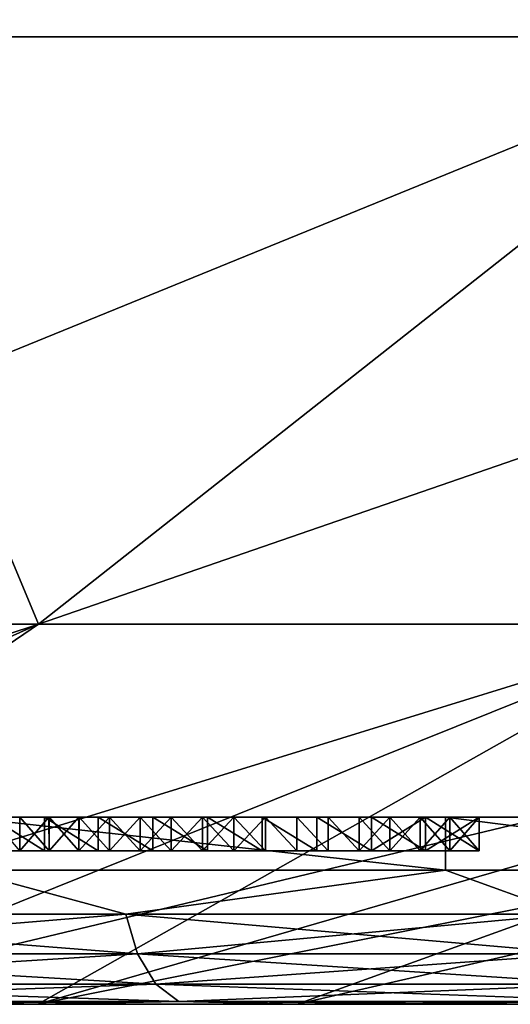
# Model space of a CAD drawing. Header units: metres. Extents: x -109 to 109, y -108 to 40.
# Tile 169 of 230: x 79.084 to 79.81, y -108.227 to -106.768. Entities that reach past the tile are written whole.
import ezdxf

# ---------------------------------------------------------------- set-up
doc = ezdxf.new("R2010")
doc.units = ezdxf.units.M
doc.layers.add('solid_K_24_42_17_000C74_XXXX', color=7, linetype='CONTINUOUS')

msp = doc.modelspace()

# ---------------------------------------------------------------- linework, layer by layer
at = {"layer": 'solid_K_24_42_17_000C74_XXXX'}
for points in [[(79.402718, -105.622948, -16.462139), (78.749039, -106.793419, -12.754913), (77.253075, -106.793419, -12.929766)], [(77.471954, -105.622948, -16.687813), (79.402718, -105.622948, -16.462139), (77.253075, -106.793419, -12.929766)], [(79.402718, -105.622948, 16.462139), (77.471954, -105.622948, 16.687813), (78.749039, -106.793419, 12.754913)], [(81.294228, -105.622948, -16.013844), (80.214584, -106.793419, -12.407572), (78.749039, -106.793419, -12.754913)], [(79.402718, -105.622948, -16.462139), (81.294228, -105.622948, -16.013844), (78.749039, -106.793419, -12.754913)], [(79.402718, -105.622948, 16.462139), (78.749039, -106.793419, 12.754913), (80.214584, -106.793419, 12.407572)], [(81.294228, -105.622948, 16.013844), (79.402718, -105.622948, 16.462139), (80.214584, -106.793419, 12.407572)], [(80.214584, -106.793419, -12.407572), (79.111847, -107.663673, -8.724172), (78.081367, -107.663673, -8.968398)], [(78.749039, -106.793419, -12.754913), (80.214584, -106.793419, -12.407572), (78.081367, -107.663673, -8.968398)], [(78.749039, -106.793419, 12.754913), (78.081367, -107.663673, 8.968398), (79.111847, -107.663673, 8.724172)], [(80.214584, -106.793419, 12.407572), (78.749039, -106.793419, 12.754913), (79.111847, -107.663673, 8.724172)], [(81.629898, -106.793419, -11.89244), (80.107002, -107.663673, -8.361965), (79.111847, -107.663673, -8.724172)], [(80.214584, -106.793419, -12.407572), (81.629898, -106.793419, -11.89244), (79.111847, -107.663673, -8.724172)], [(80.214584, -106.793419, 12.407572), (79.111847, -107.663673, 8.724172), (80.107002, -107.663673, 8.361965)], [(77.406631, -108.226677, -5.141561), (78.081367, -107.663673, -8.968398), (79.111847, -107.663673, -8.724172)], [(77.851303, -108.226677, -5.042977), (77.406631, -108.226677, -5.141561), (79.111847, -107.663673, -8.724172)], [(77.851234, -108.226677, 5.042994), (79.111847, -107.663673, 8.724172), (78.081367, -107.663673, 8.968398)], [(77.851234, -108.226677, 5.042994), (78.285622, -108.226677, 4.906036), (79.111847, -107.663673, 8.724172)], [(78.285683, -108.226677, -4.906013), (77.851303, -108.226677, -5.042977), (79.111847, -107.663673, -8.724172)], [(78.285622, -108.226677, 4.906036), (80.107002, -107.663673, 8.361965), (79.111847, -107.663673, 8.724172)], [(78.285622, -108.226677, 4.906036), (78.706413, -108.226677, 4.73174), (80.107002, -107.663673, 8.361965)], [(78.285683, -108.226677, -4.906013), (79.111847, -107.663673, -8.724172), (80.107002, -107.663673, -8.361965)], [(78.706474, -108.226677, -4.731712), (78.285683, -108.226677, -4.906013), (80.107002, -107.663673, -8.361965)], [(78.706413, -108.226677, 4.73174), (79.110413, -108.226677, 4.521433), (80.107002, -107.663673, 8.361965)], [(78.706474, -108.226677, -4.731712), (80.107002, -107.663673, -8.361965), (81.053375, -107.663673, -7.886677)], [(79.110474, -108.226677, -4.5214), (78.706474, -108.226677, -4.731712), (81.053375, -107.663673, -7.886677)], [(79.110413, -108.226677, 4.521433), (81.053375, -107.663673, 7.886677), (80.107002, -107.663673, 8.361965)], [(79.110413, -108.226677, 4.521433), (79.494553, -108.226677, 4.276714), (81.053375, -107.663673, 7.886677)], [(79.110474, -108.226677, -4.5214), (81.053375, -107.663673, -7.886677), (81.938171, -107.663673, -7.304736)], [(79.494606, -108.226677, -4.276675), (79.110474, -108.226677, -4.5214), (81.938171, -107.663673, -7.304736)], [(79.494553, -108.226677, 4.276714), (81.938171, -107.663673, 7.304736), (81.053375, -107.663673, 7.886677)], [(79.494553, -108.226677, 4.276714), (79.855896, -108.226677, 3.999445), (81.938171, -107.663673, 7.304736)], [(79.855949, -108.226677, -3.999401), (79.494606, -108.226677, -4.276675), (81.938171, -107.663673, -7.304736)], [(79.713951, -108.027771, -3.830213), (79.713928, -107.949371, -3.830226), (78.999969, -107.949371, -4.330141)], [(79.041229, -107.949371, -1.448233), (78.999969, -107.949371, -4.330141), (79.713928, -107.949371, -3.830226)], [(79.000015, -108.027771, -4.330121), (79.713951, -108.027771, -3.830213), (78.999969, -107.949371, -4.330141)], [(79.713913, -108.027771, 3.830243), (78.999969, -107.949371, 4.330141), (79.713928, -107.949371, 3.830226)], [(79.684448, -107.949371, 1.475217), (79.713928, -107.949371, 3.830226), (78.999969, -107.949371, 4.330141)], [(79.713913, -108.027771, 3.830243), (78.999977, -108.027771, 4.330142), (78.999969, -107.949371, 4.330141)], [(79.604378, -107.949371, 1.488038), (79.684448, -107.949371, 1.475217), (78.999969, -107.949371, 4.330141)], [(79.523666, -107.949371, 1.49625), (79.604378, -107.949371, 1.488038), (78.999969, -107.949371, 4.330141)], [(79.442688, -107.949371, 1.499829), (79.523666, -107.949371, 1.49625), (78.999969, -107.949371, 4.330141)], [(79.361534, -107.949371, 1.498757), (79.442688, -107.949371, 1.499829), (78.999969, -107.949371, 4.330141)], [(79.280632, -107.949371, 1.493052), (79.361534, -107.949371, 1.498757), (78.999969, -107.949371, 4.330141)], [(79.200134, -107.949371, 1.482715), (79.280632, -107.949371, 1.493052), (78.999969, -107.949371, 4.330141)], [(79.120323, -107.949371, 1.467777), (79.200134, -107.949371, 1.482715), (78.999969, -107.949371, 4.330141)], [(79.041214, -107.949371, 1.448228), (79.120323, -107.949371, 1.467777), (78.999969, -107.949371, 4.330141)], [(79.041191, -107.999374, 1.448223), (79.1203, -107.999374, 1.467772), (79.041214, -107.949371, 1.448228)], [(79.1203, -107.999374, -1.467772), (79.041191, -107.999374, -1.448223), (79.041229, -107.949371, -1.448233)], [(79.1203, -107.999374, 1.467772), (79.120323, -107.949371, 1.467777), (79.041214, -107.949371, 1.448228)], [(79.120331, -107.949371, -1.467779), (79.041229, -107.949371, -1.448233), (79.713928, -107.949371, -3.830226)], [(79.1203, -107.999374, -1.467772), (79.041229, -107.949371, -1.448233), (79.120331, -107.949371, -1.467779)], [(79.083809, -107.949371, 0.771079), (79.041405, -107.949371, 0.746371), (79.083649, -107.949371, -0.770997)], [(79.083786, -107.999374, 0.771065), (79.041405, -107.949371, 0.746371), (79.083809, -107.949371, 0.771079)], [(79.083809, -107.949371, 0.771079), (79.083649, -107.949371, -0.770997), (79.127075, -107.949371, -0.792619)], [(79.083786, -107.999374, -0.771065), (79.127075, -107.949371, -0.792619), (79.083649, -107.949371, -0.770997)], [(79.083786, -107.999374, -0.771065), (79.127235, -107.999374, -0.792692), (79.127075, -107.949371, -0.792619)], [(79.127235, -107.999374, 0.792692), (79.083786, -107.999374, 0.771065), (79.083809, -107.949371, 0.771079)], [(79.127235, -107.949371, 0.792694), (79.083809, -107.949371, 0.771079), (79.127075, -107.949371, -0.792619)], [(79.127235, -107.999374, 0.792692), (79.083809, -107.949371, 0.771079), (79.127235, -107.949371, 0.792694)], [(79.1203, -107.999374, 1.467772), (79.200119, -107.999374, 1.482711), (79.120323, -107.949371, 1.467777)], [(79.200119, -107.999374, -1.482711), (79.1203, -107.999374, -1.467772), (79.120331, -107.949371, -1.467779)], [(79.200119, -107.999374, 1.482711), (79.200134, -107.949371, 1.482715), (79.120323, -107.949371, 1.467777)], [(79.20015, -107.949371, -1.482716), (79.120331, -107.949371, -1.467779), (79.713928, -107.949371, -3.830226)], [(79.200119, -107.999374, -1.482711), (79.120331, -107.949371, -1.467779), (79.20015, -107.949371, -1.482716)], [(79.127235, -107.949371, 0.792694), (79.127075, -107.949371, -0.792619), (79.171425, -107.949371, -0.81115)], [(79.127235, -107.999374, -0.792692), (79.171425, -107.949371, -0.81115), (79.127075, -107.949371, -0.792619)], [(79.171562, -107.949371, 0.811203), (79.127235, -107.949371, 0.792694), (79.171425, -107.949371, -0.81115)], [(79.127235, -107.999374, -0.792692), (79.171547, -107.999374, -0.811199), (79.171425, -107.949371, -0.81115)], [(79.171547, -107.999374, 0.811199), (79.127235, -107.949371, 0.792694), (79.171562, -107.949371, 0.811203)], [(79.171547, -107.999374, 0.811199), (79.127235, -107.999374, 0.792692), (79.127235, -107.949371, 0.792694)], [(79.171562, -107.949371, 0.811203), (79.171425, -107.949371, -0.81115), (79.216492, -107.949371, -0.826561)], [(79.171547, -107.999374, -0.811199), (79.216492, -107.949371, -0.826561), (79.171425, -107.949371, -0.81115)], [(79.171547, -107.999374, -0.811199), (79.216568, -107.999374, -0.826585), (79.216492, -107.949371, -0.826561)], [(79.216568, -107.999374, 0.826585), (79.171547, -107.999374, 0.811199), (79.171562, -107.949371, 0.811203)], [(79.216591, -107.949371, 0.826592), (79.171562, -107.949371, 0.811203), (79.216492, -107.949371, -0.826561)], [(79.216568, -107.999374, 0.826585), (79.171562, -107.949371, 0.811203), (79.216591, -107.949371, 0.826592)], [(79.200119, -107.999374, 1.482711), (79.280617, -107.999374, 1.493051), (79.200134, -107.949371, 1.482715)], [(79.280617, -107.999374, -1.493051), (79.200119, -107.999374, -1.482711), (79.20015, -107.949371, -1.482716)], [(79.280617, -107.999374, 1.493051), (79.280632, -107.949371, 1.493052), (79.200134, -107.949371, 1.482715)], [(79.28064, -107.949371, -1.493053), (79.20015, -107.949371, -1.482716), (79.713928, -107.949371, -3.830226)], [(79.280617, -107.999374, -1.493051), (79.20015, -107.949371, -1.482716), (79.28064, -107.949371, -1.493053)], [(79.216591, -107.949371, 0.826592), (79.216492, -107.949371, -0.826561), (79.262032, -107.949371, -0.838818)], [(79.216568, -107.999374, -0.826585), (79.262032, -107.949371, -0.838818), (79.216492, -107.949371, -0.826561)], [(79.216568, -107.999374, -0.826585), (79.262108, -107.999374, -0.838833), (79.262032, -107.949371, -0.838818)], [(79.262108, -107.999374, 0.838833), (79.216568, -107.999374, 0.826585), (79.216591, -107.949371, 0.826592)], [(79.262123, -107.949371, 0.838838), (79.216591, -107.949371, 0.826592), (79.262032, -107.949371, -0.838818)], [(79.262108, -107.999374, 0.838833), (79.216591, -107.949371, 0.826592), (79.262123, -107.949371, 0.838838)], [(79.262123, -107.949371, 0.838838), (79.262032, -107.949371, -0.838818), (79.308014, -107.949371, -0.847947)], [(79.262108, -107.999374, -0.838833), (79.308014, -107.949371, -0.847947), (79.262032, -107.949371, -0.838818)], [(79.262108, -107.999374, -0.838833), (79.308083, -107.999374, -0.847958), (79.308014, -107.949371, -0.847947)], [(79.308083, -107.999374, 0.847958), (79.262108, -107.999374, 0.838833), (79.262123, -107.949371, 0.838838)], [(79.308098, -107.949371, 0.84796), (79.262123, -107.949371, 0.838838), (79.308014, -107.949371, -0.847947)], [(79.308083, -107.999374, 0.847958), (79.262123, -107.949371, 0.838838), (79.308098, -107.949371, 0.84796)], [(79.280617, -107.999374, 1.493051), (79.361519, -107.999374, 1.498756), (79.280632, -107.949371, 1.493052)], [(79.361519, -107.999374, -1.498756), (79.280617, -107.999374, -1.493051), (79.28064, -107.949371, -1.493053)], [(79.361519, -107.999374, 1.498756), (79.361534, -107.949371, 1.498757), (79.280632, -107.949371, 1.493052)], [(79.361542, -107.949371, -1.498757), (79.28064, -107.949371, -1.493053), (79.713928, -107.949371, -3.830226)], [(79.361519, -107.999374, -1.498756), (79.28064, -107.949371, -1.493053), (79.361542, -107.949371, -1.498757)], [(79.308098, -107.949371, 0.84796), (79.308014, -107.949371, -0.847947), (79.354378, -107.949371, -0.853964)], [(79.308083, -107.999374, -0.847958), (79.354378, -107.949371, -0.853964), (79.308014, -107.949371, -0.847947)], [(79.308083, -107.999374, -0.847958), (79.354424, -107.999374, -0.853969), (79.354378, -107.949371, -0.853964)], [(79.354424, -107.999374, 0.853969), (79.308083, -107.999374, 0.847958), (79.308098, -107.949371, 0.84796)], [(79.354439, -107.949371, 0.85397), (79.308098, -107.949371, 0.84796), (79.354378, -107.949371, -0.853964)], [(79.354424, -107.999374, 0.853969), (79.308098, -107.949371, 0.84796), (79.354439, -107.949371, 0.85397)], [(79.354439, -107.949371, 0.85397), (79.354378, -107.949371, -0.853964), (79.400925, -107.949371, -0.856861)], [(79.354424, -107.999374, -0.853969), (79.400925, -107.949371, -0.856861), (79.354378, -107.949371, -0.853964)], [(79.354424, -107.999374, -0.853969), (79.40094, -107.999374, -0.856861), (79.400925, -107.949371, -0.856861)], [(79.40094, -107.999374, 0.856861), (79.354424, -107.999374, 0.853969), (79.354439, -107.949371, 0.85397)], [(79.400955, -107.949371, 0.856862), (79.354439, -107.949371, 0.85397), (79.400925, -107.949371, -0.856861)], [(79.40094, -107.999374, 0.856861), (79.354439, -107.949371, 0.85397), (79.400955, -107.949371, 0.856862)], [(79.361519, -107.999374, 1.498756), (79.442665, -107.999374, 1.499829), (79.361534, -107.949371, 1.498757)], [(79.442665, -107.999374, -1.499829), (79.361519, -107.999374, -1.498756), (79.361542, -107.949371, -1.498757)], [(79.442665, -107.999374, 1.499829), (79.442688, -107.949371, 1.499829), (79.361534, -107.949371, 1.498757)], [(79.442688, -107.949371, -1.499829), (79.361542, -107.949371, -1.498757), (79.713928, -107.949371, -3.830226)], [(79.442665, -107.999374, -1.499829), (79.361542, -107.949371, -1.498757), (79.442688, -107.949371, -1.499829)], [(79.400955, -107.949371, 0.856862), (79.400925, -107.949371, -0.856861), (79.447433, -107.949371, -0.856633)], [(79.40094, -107.999374, -0.856861), (79.447433, -107.949371, -0.856633), (79.400925, -107.949371, -0.856861)], [(79.40094, -107.999374, -0.856861), (79.447433, -107.999374, -0.856632), (79.447433, -107.949371, -0.856633)], [(79.447433, -107.999374, 0.856632), (79.40094, -107.999374, 0.856861), (79.400955, -107.949371, 0.856862)], [(79.447449, -107.949371, 0.856632), (79.400955, -107.949371, 0.856862), (79.447433, -107.949371, -0.856633)], [(79.447433, -107.999374, 0.856632), (79.400955, -107.949371, 0.856862), (79.447449, -107.949371, 0.856632)], [(79.442665, -107.999374, 1.499829), (79.523651, -107.999374, 1.496251), (79.442688, -107.949371, 1.499829)], [(79.523651, -107.999374, -1.496251), (79.442665, -107.999374, -1.499829), (79.442688, -107.949371, -1.499829)], [(79.523666, -107.949371, -1.49625), (79.442688, -107.949371, -1.499829), (79.713928, -107.949371, -3.830226)], [(79.523651, -107.999374, 1.496251), (79.523666, -107.949371, 1.49625), (79.442688, -107.949371, 1.499829)], [(79.523651, -107.999374, -1.496251), (79.442688, -107.949371, -1.499829), (79.523666, -107.949371, -1.49625)], [(79.447449, -107.949371, 0.856632), (79.447433, -107.949371, -0.856633), (79.493866, -107.949371, -0.853281)], [(79.493866, -107.999374, -0.853281), (79.493866, -107.949371, -0.853281), (79.447433, -107.949371, -0.856633)], [(79.447433, -107.999374, -0.856632), (79.493866, -107.999374, -0.853281), (79.447433, -107.949371, -0.856633)], [(79.493866, -107.999374, 0.853281), (79.447433, -107.999374, 0.856632), (79.447449, -107.949371, 0.856632)], [(79.493874, -107.949371, 0.85328), (79.447449, -107.949371, 0.856632), (79.493866, -107.949371, -0.853281)], [(79.493866, -107.999374, 0.853281), (79.447449, -107.949371, 0.856632), (79.493874, -107.949371, 0.85328)], [(79.493874, -107.949371, 0.85328), (79.493866, -107.949371, -0.853281), (79.540176, -107.949371, -0.8468)], [(79.540161, -107.999374, -0.846802), (79.540176, -107.949371, -0.8468), (79.493866, -107.949371, -0.853281)], [(79.493866, -107.999374, -0.853281), (79.540161, -107.999374, -0.846802), (79.493866, -107.949371, -0.853281)], [(79.540161, -107.999374, 0.846802), (79.493866, -107.999374, 0.853281), (79.493874, -107.949371, 0.85328)], [(79.540169, -107.949371, 0.846801), (79.493874, -107.949371, 0.85328), (79.540176, -107.949371, -0.8468)], [(79.540161, -107.999374, 0.846802), (79.493874, -107.949371, 0.85328), (79.540169, -107.949371, 0.846801)], [(79.523651, -107.999374, 1.496251), (79.604362, -107.999374, 1.488039), (79.523666, -107.949371, 1.49625)], [(79.604362, -107.999374, -1.488039), (79.523651, -107.999374, -1.496251), (79.523666, -107.949371, -1.49625)], [(79.604378, -107.949371, -1.488038), (79.523666, -107.949371, -1.49625), (79.713928, -107.949371, -3.830226)], [(79.604362, -107.999374, 1.488039), (79.604378, -107.949371, 1.488038), (79.523666, -107.949371, 1.49625)], [(79.604362, -107.999374, -1.488039), (79.523666, -107.949371, -1.49625), (79.604378, -107.949371, -1.488038)], [(79.540161, -107.999374, -0.846802), (79.586143, -107.999374, -0.837203), (79.540176, -107.949371, -0.8468)], [(79.586143, -107.999374, 0.837203), (79.540161, -107.999374, 0.846802), (79.540169, -107.949371, 0.846801)], [(79.540169, -107.949371, 0.846801), (79.540176, -107.949371, -0.8468), (79.586159, -107.949371, -0.837199)], [(79.586143, -107.949371, 0.837202), (79.540169, -107.949371, 0.846801), (79.586159, -107.949371, -0.837199)], [(79.586143, -107.999374, 0.837203), (79.540169, -107.949371, 0.846801), (79.586143, -107.949371, 0.837202)], [(79.586143, -107.999374, -0.837203), (79.586159, -107.949371, -0.837199), (79.540176, -107.949371, -0.8468)], [(79.631615, -107.949371, 0.824492), (79.586143, -107.949371, 0.837202), (79.586159, -107.949371, -0.837199)], [(79.586143, -107.999374, -0.837203), (79.631615, -107.999374, -0.824493), (79.586159, -107.949371, -0.837199)], [(79.586143, -107.999374, 0.837203), (79.586143, -107.949371, 0.837202), (79.631615, -107.949371, 0.824492)], [(79.631615, -107.999374, 0.824493), (79.586143, -107.999374, 0.837203), (79.631615, -107.949371, 0.824492)], [(79.631615, -107.949371, 0.824492), (79.586159, -107.949371, -0.837199), (79.631622, -107.949371, -0.824489)], [(79.631615, -107.999374, -0.824493), (79.631622, -107.949371, -0.824489), (79.586159, -107.949371, -0.837199)], [(79.604362, -107.999374, 1.488039), (79.684448, -107.999374, 1.475217), (79.604378, -107.949371, 1.488038)], [(79.604362, -107.999374, -1.488039), (79.604378, -107.949371, -1.488038), (79.684448, -107.949371, -1.475217)], [(79.684448, -107.999374, -1.475217), (79.604362, -107.999374, -1.488039), (79.684448, -107.949371, -1.475217)], [(79.684448, -107.949371, -1.475217), (79.604378, -107.949371, -1.488038), (79.713928, -107.949371, -3.830226)], [(79.684448, -107.999374, 1.475217), (79.684448, -107.949371, 1.475217), (79.604378, -107.949371, 1.488038)], [(79.631615, -107.949371, 0.824492), (79.631622, -107.949371, -0.824489), (79.676491, -107.949371, -0.808656)], [(79.676483, -107.949371, 0.808659), (79.631615, -107.949371, 0.824492), (79.676491, -107.949371, -0.808656)], [(79.631615, -107.999374, -0.824493), (79.676483, -107.999374, -0.80866), (79.631622, -107.949371, -0.824489)], [(79.631615, -107.999374, 0.824493), (79.631615, -107.949371, 0.824492), (79.676483, -107.949371, 0.808659)], [(79.676483, -107.999374, 0.80866), (79.631615, -107.999374, 0.824493), (79.676483, -107.949371, 0.808659)], [(79.676483, -107.999374, -0.80866), (79.676491, -107.949371, -0.808656), (79.631622, -107.949371, -0.824489)], [(79.676483, -107.949371, 0.808659), (79.676491, -107.949371, -0.808656), (79.720604, -107.949371, -0.789691)], [(79.720596, -107.949371, 0.789693), (79.676483, -107.949371, 0.808659), (79.720604, -107.949371, -0.789691)], [(79.676483, -107.999374, -0.80866), (79.720596, -107.999374, -0.789694), (79.676491, -107.949371, -0.808656)], [(79.676483, -107.999374, 0.80866), (79.676483, -107.949371, 0.808659), (79.720596, -107.949371, 0.789693)], [(79.720596, -107.999374, 0.789694), (79.676483, -107.999374, 0.80866), (79.720596, -107.949371, 0.789693)], [(79.720596, -107.999374, -0.789694), (79.720604, -107.949371, -0.789691), (79.676491, -107.949371, -0.808656)], [(79.764, -107.949371, -1.457779), (79.684448, -107.949371, -1.475217), (79.713928, -107.949371, -3.830226)], [(79.684448, -107.949371, 1.475217), (79.764, -107.949371, 1.457779), (79.713928, -107.949371, 3.830226)], [(79.764, -107.999374, 1.457779), (79.764, -107.949371, 1.457779), (79.684448, -107.949371, 1.475217)], [(79.684448, -107.999374, 1.475217), (79.764, -107.999374, 1.457779), (79.684448, -107.949371, 1.475217)], [(79.684448, -107.999374, -1.475217), (79.684448, -107.949371, -1.475217), (79.764, -107.949371, -1.457779)], [(79.764, -107.999374, -1.457779), (79.684448, -107.999374, -1.475217), (79.764, -107.949371, -1.457779)], [(80.3302, -108.027771, 3.213963), (79.713913, -108.027771, 3.830243), (79.713928, -107.949371, 3.830226)], [(80.330231, -108.027771, -3.213931), (80.330223, -107.949371, -3.213925), (79.713928, -107.949371, -3.830226)], [(79.764, -107.949371, -1.457779), (79.713928, -107.949371, -3.830226), (80.330223, -107.949371, -3.213925)], [(79.713951, -108.027771, -3.830213), (80.330231, -108.027771, -3.213931), (79.713928, -107.949371, -3.830226)], [(79.713928, -107.949371, 3.830226), (80.330223, -107.949371, -3.213925), (80.330223, -107.949371, 3.213925)], [(79.764, -107.949371, 1.457779), (80.330223, -107.949371, -3.213925), (79.713928, -107.949371, 3.830226)], [(80.3302, -108.027771, 3.213963), (79.713928, -107.949371, 3.830226), (80.330223, -107.949371, 3.213925)], [(79.720596, -107.949371, 0.789693), (79.764, -107.949371, -0.767598), (79.764, -107.949371, 0.767598)], [(79.720596, -107.999374, 0.789694), (79.720596, -107.949371, 0.789693), (79.764, -107.949371, 0.767598)], [(79.720596, -107.999374, 0.789694), (79.764, -107.949371, 0.767598), (79.764, -107.999374, 0.767598)], [(79.720596, -107.949371, 0.789693), (79.720604, -107.949371, -0.789691), (79.764, -107.949371, -0.767598)], [(79.720596, -107.999374, -0.789694), (79.764, -107.999374, -0.767598), (79.720604, -107.949371, -0.789691)], [(79.764, -107.999374, -0.767598), (79.764, -107.949371, -0.767598), (79.720604, -107.949371, -0.789691)], [(79.764, -107.949371, 1.457779), (79.764, -107.949371, 0.767598), (80.330223, -107.949371, -3.213925)], [(79.764, -107.949371, -0.767598), (80.330223, -107.949371, -3.213925), (79.764, -107.949371, 0.767598)], [(79.764, -107.949371, -0.767598), (79.764, -107.949371, -1.457779), (80.330223, -107.949371, -3.213925)], [(79.764, -107.999374, 0.767598), (79.764, -107.949371, 0.767598), (79.764, -107.949371, 1.457779)], [(79.764, -107.999374, 1.457779), (79.764, -107.999374, 0.767598), (79.764, -107.949371, 1.457779)], [(79.764, -107.999374, -1.457779), (79.764, -107.949371, -1.457779), (79.764, -107.949371, -0.767598)], [(79.764, -107.999374, -0.767598), (79.764, -107.999374, -1.457779), (79.764, -107.949371, -0.767598)], [(79.171547, -107.999374, 0.811199), (78.197464, -107.999374, 0.815057), (78.154236, -107.999374, 0.741816)], [(79.127235, -107.999374, 0.792692), (78.154236, -107.999374, 0.741816), (79.083786, -107.999374, 0.771065)], [(79.171547, -107.999374, 0.811199), (78.154236, -107.999374, 0.741816), (79.127235, -107.999374, 0.792692)], [(79.40094, -107.999374, 0.856861), (78.24453, -107.999374, 0.885446), (78.197464, -107.999374, 0.815057)], [(79.216568, -107.999374, 0.826585), (78.197464, -107.999374, 0.815057), (79.171547, -107.999374, 0.811199)], [(79.262108, -107.999374, 0.838833), (78.197464, -107.999374, 0.815057), (79.216568, -107.999374, 0.826585)], [(79.308083, -107.999374, 0.847958), (78.197464, -107.999374, 0.815057), (79.262108, -107.999374, 0.838833)], [(79.354424, -107.999374, 0.853969), (78.197464, -107.999374, 0.815057), (79.308083, -107.999374, 0.847958)], [(79.40094, -107.999374, 0.856861), (78.197464, -107.999374, 0.815057), (79.354424, -107.999374, 0.853969)], [(79.216568, -107.999374, -0.826585), (78.197464, -107.999374, -0.815057), (78.24453, -107.999374, -0.885446)], [(79.171547, -107.999374, -0.811199), (78.197464, -107.999374, -0.815057), (79.216568, -107.999374, -0.826585)], [(79.127235, -107.999374, -0.792692), (78.197464, -107.999374, -0.815057), (79.171547, -107.999374, -0.811199)], [(79.083786, -107.999374, -0.771065), (78.197464, -107.999374, -0.815057), (79.127235, -107.999374, -0.792692)], [(78.24453, -107.999374, 0.885446), (79.764, -107.999374, 1.457779), (78.295418, -107.999374, 0.952938)], [(79.40094, -107.999374, 0.856861), (79.764, -107.999374, 1.457779), (78.24453, -107.999374, 0.885446)], [(79.447433, -107.999374, -0.856632), (78.24453, -107.999374, -0.885446), (78.295418, -107.999374, -0.952938)], [(79.40094, -107.999374, -0.856861), (78.24453, -107.999374, -0.885446), (79.447433, -107.999374, -0.856632)], [(79.354424, -107.999374, -0.853969), (78.24453, -107.999374, -0.885446), (79.40094, -107.999374, -0.856861)], [(79.308083, -107.999374, -0.847958), (78.24453, -107.999374, -0.885446), (79.354424, -107.999374, -0.853969)], [(79.262108, -107.999374, -0.838833), (78.24453, -107.999374, -0.885446), (79.308083, -107.999374, -0.847958)], [(79.216568, -107.999374, -0.826585), (78.24453, -107.999374, -0.885446), (79.262108, -107.999374, -0.838833)], [(78.295418, -107.999374, 0.952938), (79.764, -107.999374, 1.457779), (78.349724, -107.999374, 1.017118)], [(79.493866, -107.999374, -0.853281), (78.295418, -107.999374, -0.952938), (78.349724, -107.999374, -1.017118)], [(79.447433, -107.999374, -0.856632), (78.295418, -107.999374, -0.952938), (79.493866, -107.999374, -0.853281)], [(78.349724, -107.999374, 1.017118), (79.764, -107.999374, 1.457779), (78.407433, -107.999374, 1.077944)], [(79.540161, -107.999374, -0.846802), (78.349724, -107.999374, -1.017118), (78.407433, -107.999374, -1.077944)], [(79.493866, -107.999374, -0.853281), (78.349724, -107.999374, -1.017118), (79.540161, -107.999374, -0.846802)], [(78.407433, -107.999374, 1.077944), (79.764, -107.999374, 1.457779), (78.468216, -107.999374, 1.135158)], [(79.540161, -107.999374, -0.846802), (78.407433, -107.999374, -1.077944), (78.468216, -107.999374, -1.135158)], [(78.468216, -107.999374, 1.135158), (79.764, -107.999374, 1.457779), (78.532051, -107.999374, 1.188745)], [(79.586143, -107.999374, -0.837203), (78.468216, -107.999374, -1.135158), (78.532051, -107.999374, -1.188745)], [(79.540161, -107.999374, -0.846802), (78.468216, -107.999374, -1.135158), (79.586143, -107.999374, -0.837203)], [(78.532051, -107.999374, 1.188745), (79.764, -107.999374, 1.457779), (78.598442, -107.999374, 1.238352)], [(79.631615, -107.999374, -0.824493), (78.532051, -107.999374, -1.188745), (78.598442, -107.999374, -1.238352)], [(79.586143, -107.999374, -0.837203), (78.532051, -107.999374, -1.188745), (79.631615, -107.999374, -0.824493)], [(78.598442, -107.999374, 1.238352), (79.764, -107.999374, 1.457779), (78.667358, -107.999374, 1.283969)], [(79.676483, -107.999374, -0.80866), (78.598442, -107.999374, -1.238352), (78.667358, -107.999374, -1.283969)], [(79.631615, -107.999374, -0.824493), (78.598442, -107.999374, -1.238352), (79.676483, -107.999374, -0.80866)], [(78.667358, -107.999374, 1.283969), (79.764, -107.999374, 1.457779), (78.738503, -107.999374, 1.325441)], [(79.720596, -107.999374, -0.789694), (78.667358, -107.999374, -1.283969), (78.738503, -107.999374, -1.325441)], [(79.676483, -107.999374, -0.80866), (78.667358, -107.999374, -1.283969), (79.720596, -107.999374, -0.789694)], [(78.738503, -107.999374, 1.325441), (79.764, -107.999374, 1.457779), (78.811813, -107.999374, 1.362752)], [(79.764, -107.999374, -0.767598), (78.738503, -107.999374, -1.325441), (78.811813, -107.999374, -1.362752)], [(79.720596, -107.999374, -0.789694), (78.738503, -107.999374, -1.325441), (79.764, -107.999374, -0.767598)], [(78.811813, -107.999374, 1.362752), (79.764, -107.999374, 1.457779), (78.886757, -107.999374, 1.395664)], [(79.764, -107.999374, -0.767598), (78.811813, -107.999374, -1.362752), (78.886757, -107.999374, -1.395664)], [(78.886757, -107.999374, 1.395664), (79.764, -107.999374, 1.457779), (78.963318, -107.999374, 1.424182)], [(79.764, -107.999374, -0.767598), (78.886757, -107.999374, -1.395664), (78.963318, -107.999374, -1.424182)], [(78.963318, -107.999374, 1.424182), (79.764, -107.999374, 1.457779), (79.041191, -107.999374, 1.448223)], [(79.764, -107.999374, -0.767598), (78.963318, -107.999374, -1.424182), (79.041191, -107.999374, -1.448223)], [(79.041191, -107.999374, 1.448223), (79.764, -107.999374, 1.457779), (79.1203, -107.999374, 1.467772)], [(79.764, -107.999374, -1.457779), (79.041191, -107.999374, -1.448223), (79.1203, -107.999374, -1.467772)], [(79.764, -107.999374, -0.767598), (79.041191, -107.999374, -1.448223), (79.764, -107.999374, -1.457779)], [(79.1203, -107.999374, 1.467772), (79.764, -107.999374, 1.457779), (79.684448, -107.999374, 1.475217)], [(79.1203, -107.999374, 1.467772), (79.684448, -107.999374, 1.475217), (79.200119, -107.999374, 1.482711)], [(79.684448, -107.999374, -1.475217), (79.1203, -107.999374, -1.467772), (79.200119, -107.999374, -1.482711)], [(79.764, -107.999374, -1.457779), (79.1203, -107.999374, -1.467772), (79.684448, -107.999374, -1.475217)], [(79.200119, -107.999374, 1.482711), (79.684448, -107.999374, 1.475217), (79.604362, -107.999374, 1.488039)], [(79.200119, -107.999374, 1.482711), (79.604362, -107.999374, 1.488039), (79.280617, -107.999374, 1.493051)], [(79.604362, -107.999374, -1.488039), (79.200119, -107.999374, -1.482711), (79.280617, -107.999374, -1.493051)], [(79.684448, -107.999374, -1.475217), (79.200119, -107.999374, -1.482711), (79.604362, -107.999374, -1.488039)], [(79.280617, -107.999374, 1.493051), (79.604362, -107.999374, 1.488039), (79.523651, -107.999374, 1.496251)], [(79.280617, -107.999374, 1.493051), (79.523651, -107.999374, 1.496251), (79.361519, -107.999374, 1.498756)], [(79.523651, -107.999374, -1.496251), (79.280617, -107.999374, -1.493051), (79.361519, -107.999374, -1.498756)], [(79.604362, -107.999374, -1.488039), (79.280617, -107.999374, -1.493051), (79.523651, -107.999374, -1.496251)], [(79.361519, -107.999374, 1.498756), (79.523651, -107.999374, 1.496251), (79.442665, -107.999374, 1.499829)], [(79.523651, -107.999374, -1.496251), (79.361519, -107.999374, -1.498756), (79.442665, -107.999374, -1.499829)], [(79.447433, -107.999374, 0.856632), (79.764, -107.999374, 1.457779), (79.40094, -107.999374, 0.856861)], [(79.493866, -107.999374, 0.853281), (79.764, -107.999374, 1.457779), (79.447433, -107.999374, 0.856632)], [(79.540161, -107.999374, 0.846802), (79.764, -107.999374, 1.457779), (79.493866, -107.999374, 0.853281)], [(79.586143, -107.999374, 0.837203), (79.764, -107.999374, 1.457779), (79.540161, -107.999374, 0.846802)], [(79.631615, -107.999374, 0.824493), (79.764, -107.999374, 1.457779), (79.586143, -107.999374, 0.837203)], [(79.676483, -107.999374, 0.80866), (79.764, -107.999374, 1.457779), (79.631615, -107.999374, 0.824493)], [(79.720596, -107.999374, 0.789694), (79.764, -107.999374, 1.457779), (79.676483, -107.999374, 0.80866)], [(79.720596, -107.999374, 0.789694), (79.764, -107.999374, 0.767598), (79.764, -107.999374, 1.457779)], [(79.240791, -108.093346, -4.195089), (79.000015, -108.027771, -4.330121), (78.512917, -108.093346, -4.588993)], [(78.512917, -108.093346, 4.588993), (78.999977, -108.027771, 4.330142), (79.240791, -108.093346, 4.195089)], [(79.240791, -108.093346, 4.195089), (78.999977, -108.027771, 4.330142), (79.713913, -108.027771, 3.830243)], [(79.240791, -108.093346, -4.195089), (79.713951, -108.027771, -3.830213), (79.000015, -108.027771, -4.330121)], [(79.893898, -108.093346, -3.686755), (79.713951, -108.027771, -3.830213), (79.240791, -108.093346, -4.195089)], [(79.240791, -108.093346, 4.195089), (79.713913, -108.027771, 3.830243), (79.893898, -108.093346, 3.686755)], [(79.893898, -108.093346, 3.686755), (79.713913, -108.027771, 3.830243), (80.3302, -108.027771, 3.213963)], [(79.893898, -108.093346, -3.686755), (80.330231, -108.027771, -3.213931), (79.713951, -108.027771, -3.830213)], [(78.512917, -108.093346, 4.588993), (79.240791, -108.093346, 4.195089), (78.525818, -108.151886, 4.618403)], [(78.512917, -108.093346, -4.588993), (78.525818, -108.151886, -4.618403), (79.258354, -108.151886, -4.221975)], [(79.240791, -108.093346, -4.195089), (78.512917, -108.093346, -4.588993), (79.258354, -108.151886, -4.221975)], [(79.240791, -108.093346, 4.195089), (79.258354, -108.151886, 4.221975), (78.525818, -108.151886, 4.618403)], [(79.240791, -108.093346, 4.195089), (79.893898, -108.093346, 3.686755), (79.258354, -108.151886, 4.221975)], [(79.240791, -108.093346, -4.195089), (79.258354, -108.151886, -4.221975), (79.915649, -108.151886, -3.710383)], [(79.893898, -108.093346, -3.686755), (79.240791, -108.093346, -4.195089), (79.915649, -108.151886, -3.710383)], [(79.893898, -108.093346, 3.686755), (79.915649, -108.151886, 3.710383), (79.258354, -108.151886, 4.221975)], [(78.525818, -108.151886, 4.618403), (79.258354, -108.151886, 4.221975), (78.545738, -108.196594, 4.66382)], [(78.525818, -108.151886, -4.618403), (78.545738, -108.196594, -4.66382), (79.285477, -108.196594, -4.263494)], [(79.258354, -108.151886, -4.221975), (78.525818, -108.151886, -4.618403), (79.285477, -108.196594, -4.263494)], [(79.258354, -108.151886, 4.221975), (79.285477, -108.196594, 4.263494), (78.545738, -108.196594, 4.66382)], [(79.258354, -108.151886, 4.221975), (79.915649, -108.151886, 3.710383), (79.285477, -108.196594, 4.263494)], [(79.258354, -108.151886, -4.221975), (79.285477, -108.196594, -4.263494), (79.949234, -108.196594, -3.74687)], [(79.915649, -108.151886, -3.710383), (79.258354, -108.151886, -4.221975), (79.949234, -108.196594, -3.74687)], [(79.915649, -108.151886, 3.710383), (79.949234, -108.196594, 3.74687), (79.285477, -108.196594, 4.263494)], [(78.545738, -108.196594, 4.66382), (79.285477, -108.196594, 4.263494), (78.570465, -108.222481, 4.720182)], [(78.545738, -108.196594, -4.66382), (78.570465, -108.222481, -4.720182), (79.319145, -108.222481, -4.315018)], [(79.285477, -108.196594, -4.263494), (78.545738, -108.196594, -4.66382), (79.319145, -108.222481, -4.315018)], [(79.285477, -108.196594, 4.263494), (79.319145, -108.222481, 4.315018), (78.570465, -108.222481, 4.720182)], [(79.285477, -108.196594, 4.263494), (79.949234, -108.196594, 3.74687), (79.319145, -108.222481, 4.315018)], [(79.285477, -108.196594, -4.263494), (79.319145, -108.222481, -4.315018), (79.990921, -108.222481, -3.792151)], [(79.949234, -108.196594, -3.74687), (79.285477, -108.196594, -4.263494), (79.990921, -108.222481, -3.792151)], [(79.949234, -108.196594, 3.74687), (79.990921, -108.222481, 3.792151), (79.319145, -108.222481, 4.315018)], [(78.570465, -108.222481, -4.720182), (78.706474, -108.226677, -4.731712), (79.110474, -108.226677, -4.5214)], [(79.319145, -108.222481, -4.315018), (78.570465, -108.222481, -4.720182), (79.110474, -108.226677, -4.5214)], [(78.570465, -108.222481, 4.720182), (79.319145, -108.222481, 4.315018), (78.706413, -108.226677, 4.73174)], [(79.319145, -108.222481, 4.315018), (79.110413, -108.226677, 4.521433), (78.706413, -108.226677, 4.73174)], [(79.319145, -108.222481, 4.315018), (79.494553, -108.226677, 4.276714), (79.110413, -108.226677, 4.521433)], [(79.319145, -108.222481, -4.315018), (79.110474, -108.226677, -4.5214), (79.494606, -108.226677, -4.276675)], [(79.319145, -108.222481, -4.315018), (79.494606, -108.226677, -4.276675), (79.855949, -108.226677, -3.999401)], [(79.990921, -108.222481, -3.792151), (79.319145, -108.222481, -4.315018), (79.855949, -108.226677, -3.999401)], [(79.319145, -108.222481, 4.315018), (79.990921, -108.222481, 3.792151), (79.494553, -108.226677, 4.276714)], [(79.990921, -108.222481, 3.792151), (79.855896, -108.226677, 3.999445), (79.494553, -108.226677, 4.276714)]]:
    msp.add_3dface(points, dxfattribs=at)

doc.saveas('drawing.dxf')
